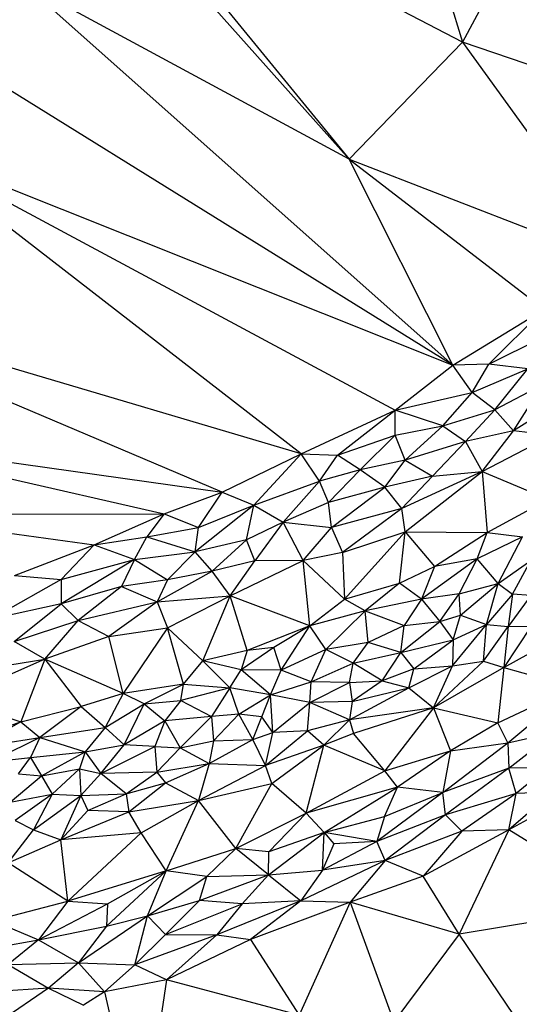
# Paper-space layout '_Superior' of a CAD drawing. Header units: millimetres. Extents: x 71 to 679, y -677 to -71.
# Tile 15 of 21: x 529 to 590, y -580 to -459. Entities that reach past the tile are written whole.
import ezdxf

# ---------------------------------------------------------------- set-up
doc = ezdxf.new("R2010")
doc.units = ezdxf.units.MM

psp = doc.layouts.new('_Superior')

# ---------------------------------------------------------------- linework, layer by layer
at = {"color": 7, "linetype": 'Continuous', "lineweight": 25}
for p, q in [((583.08, -461.43), (537.92, -437.73)), ((537.92, -437.73), (569.13, -475.85)), ((569.13, -475.85), (536.47, -439.24)), ((577.13, -441.66), (583.08, -461.43)), ((592.15, -444.57), (583.08, -461.43)), ((581.92, -501.2), (528.9, -454.12)), ((569.13, -475.85), (528.9, -454.12)), ((583.08, -461.43), (569.13, -475.85)), ((614.25, -472.08), (583.08, -461.43)), ((583.08, -461.43), (602.96, -488.96)), ((581.92, -501.2), (521.42, -463.69)), ((563.23, -512.13), (514.35, -474.3)), ((514.35, -474.3), (574.82, -506.77)), ((514.35, -474.3), (581.92, -501.2)), ((569.13, -475.85), (602.96, -488.96)), ((569.13, -475.85), (593.15, -494.33)), ((581.92, -501.2), (569.13, -475.85)), ((553.48, -516.87), (494.03, -491.62)), ((563.23, -512.13), (494.03, -491.62)), ((581.92, -501.2), (593.15, -494.33)), ((586.35, -501.11), (593.15, -494.33)), ((586.35, -501.11), (592.99, -497.79)), ((574.82, -506.77), (581.92, -501.2)), ((586.35, -501.11), (581.92, -501.2)), ((584.28, -504.56), (581.92, -501.2)), ((584.28, -504.56), (586.35, -501.11)), ((584.28, -504.56), (591.14, -501.65)), ((591.14, -501.65), (586.35, -501.11)), ((587.08, -506.73), (591.14, -501.65)), ((592.95, -503.64), (587.08, -506.73)), ((589.38, -509.3), (592.95, -503.64)), ((574.82, -506.77), (584.28, -504.56)), ((580.68, -508.67), (584.28, -504.56)), ((587.08, -506.73), (584.28, -504.56)), ((594.29, -506.22), (589.38, -509.3)), ((563.23, -512.13), (574.82, -506.77)), ((567.71, -512.31), (574.82, -506.77)), ((574.79, -509.82), (574.82, -506.77)), ((580.68, -508.67), (574.82, -506.77)), ((580.68, -508.67), (587.08, -506.73)), ((587.08, -506.73), (583.47, -510.62)), ((589.38, -509.3), (587.08, -506.73)), ((574.79, -509.82), (580.68, -508.67)), ((580.68, -508.67), (576.04, -512.93)), ((580.68, -508.67), (583.47, -510.62)), ((503.22, -509.74), (546.34, -519.52)), ((503.22, -509.74), (553.48, -516.87)), ((567.71, -512.31), (574.79, -509.82)), ((570.49, -514.1), (574.79, -509.82)), ((576.04, -512.93), (574.79, -509.82)), ((589.38, -509.3), (583.47, -510.62)), ((585.51, -514.29), (589.38, -509.3)), ((585.51, -514.29), (594.07, -509.87)), ((594.07, -509.87), (589.38, -509.3)), ((583.47, -510.62), (576.04, -512.93)), ((583.47, -510.62), (579.42, -514.87)), ((583.47, -510.62), (585.51, -514.29)), ((553.48, -516.87), (563.23, -512.13)), ((557.39, -518.46), (563.23, -512.13)), ((563.23, -512.13), (567.71, -512.31)), ((565.5, -515.48), (563.23, -512.13)), ((565.5, -515.48), (567.71, -512.31)), ((570.49, -514.1), (567.71, -512.31)), ((576.04, -512.93), (570.49, -514.1)), ((573.55, -516.23), (576.04, -512.93)), ((576.04, -512.93), (579.42, -514.87)), ((570.49, -514.1), (565.5, -515.48)), ((566.61, -518.13), (570.49, -514.1)), ((573.55, -516.23), (570.49, -514.1)), ((579.42, -514.87), (573.55, -516.23)), ((585.51, -514.29), (575.63, -518.87)), ((579.42, -514.87), (575.63, -518.87)), ((576.05, -521.74), (585.51, -514.29)), ((579.42, -514.87), (585.51, -514.29)), ((585.51, -514.29), (593.66, -517.71)), ((585.51, -514.29), (586.12, -521.8)), ((557.39, -518.46), (565.5, -515.48)), ((561.02, -520.56), (565.5, -515.48)), ((566.61, -518.13), (565.5, -515.48)), ((573.55, -516.23), (566.61, -518.13)), ((566.95, -521.22), (573.55, -516.23)), ((575.63, -518.87), (573.55, -516.23)), ((546.34, -519.52), (553.48, -516.87)), ((550.57, -521.19), (553.48, -516.87)), ((553.48, -516.87), (557.39, -518.46)), ((557.39, -518.46), (550.16, -524.18)), ((550.57, -521.19), (557.39, -518.46)), ((556.48, -522.73), (557.39, -518.46)), ((557.39, -518.46), (561.02, -520.56)), ((566.61, -518.13), (561.02, -520.56)), ((566.95, -521.22), (566.61, -518.13)), ((586.12, -521.8), (593.66, -517.71)), ((510.25, -519.59), (546.34, -519.52)), ((510.25, -519.59), (537.73, -523.33)), ((537.73, -523.33), (546.34, -519.52)), ((546.34, -519.52), (544.21, -522.35)), ((546.34, -519.52), (550.57, -521.19)), ((575.63, -518.87), (566.95, -521.22)), ((575.63, -518.87), (568.31, -524.29)), ((576.05, -521.74), (575.63, -518.87)), ((544.21, -522.35), (550.57, -521.19)), ((550.16, -524.18), (550.57, -521.19)), ((561.02, -520.56), (556.48, -522.73)), ((561.02, -520.56), (557.52, -525.3)), ((561.02, -520.56), (566.95, -521.22)), ((563.49, -525.25), (561.02, -520.56)), ((563.49, -525.25), (566.95, -521.22)), ((566.95, -521.22), (568.31, -524.29)), ((537.73, -523.33), (544.21, -522.35)), ((542.7, -525.16), (544.21, -522.35)), ((544.21, -522.35), (550.16, -524.18)), ((568.31, -524.29), (576.05, -521.74)), ((568.55, -530.01), (576.05, -521.74)), ((575.34, -528.04), (576.05, -521.74)), ((576.05, -521.74), (586.12, -521.8)), ((576.05, -521.74), (579.65, -526.02)), ((579.65, -526.02), (586.12, -521.8)), ((584.9, -525.06), (586.12, -521.8)), ((590.49, -522.36), (584.9, -525.06)), ((586.12, -521.8), (590.49, -522.36)), ((587.49, -528.11), (590.49, -522.36)), ((527.92, -527.12), (537.73, -523.33)), ((533.66, -527.6), (537.73, -523.33)), ((537.73, -523.33), (542.7, -525.16)), ((556.48, -522.73), (550.16, -524.18)), ((552.28, -526.58), (556.48, -522.73)), ((557.52, -525.3), (556.48, -522.73)), ((542.7, -525.16), (550.16, -524.18)), ((546.74, -527.66), (550.16, -524.18)), ((552.28, -526.58), (550.16, -524.18)), ((568.31, -524.29), (563.49, -525.25)), ((568.31, -524.29), (568.55, -530.01)), ((533.66, -527.6), (542.7, -525.16)), ((542.7, -525.16), (533.66, -530.61)), ((542.7, -525.16), (541.1, -528.47)), ((542.7, -525.16), (546.74, -527.66)), ((557.52, -525.3), (552.28, -526.58)), ((554.48, -529.6), (563.49, -525.25)), ((554.48, -529.6), (557.52, -525.3)), ((563.49, -525.25), (557.52, -525.3)), ((563.49, -525.25), (568.55, -530.01)), ((564.3, -533.31), (563.49, -525.25)), ((575.34, -528.04), (579.65, -526.02)), ((584.9, -525.06), (578.05, -530.01)), ((579.65, -526.02), (578.05, -530.01)), ((584.9, -525.06), (579.65, -526.02)), ((582.69, -529.37), (584.9, -525.06)), ((587.49, -528.11), (584.9, -525.06)), ((587.49, -528.11), (591.53, -525.28)), ((589.27, -529.42), (591.53, -525.28)), ((527.92, -527.12), (533.66, -527.6)), ((545.5, -530.36), (552.28, -526.58)), ((552.28, -526.58), (546.74, -527.66)), ((554.48, -529.6), (552.28, -526.58)), ((533.66, -527.6), (524.93, -532.5)), ((533.66, -527.6), (533.66, -530.61)), ((541.1, -528.47), (533.66, -530.61)), ((541.1, -528.47), (535.74, -532.63)), ((546.74, -527.66), (541.1, -528.47)), ((541.1, -528.47), (545.5, -530.36)), ((546.74, -527.66), (545.5, -530.36)), ((568.55, -530.01), (575.34, -528.04)), ((575.34, -528.04), (571.1, -531.48)), ((578.05, -530.01), (575.34, -528.04)), ((582.69, -529.37), (587.49, -528.11)), ((582.85, -532), (587.49, -528.11)), ((586.05, -533.14), (587.49, -528.11)), ((587.49, -528.11), (589.27, -529.42)), ((545.5, -530.36), (554.48, -529.6)), ((546.77, -533.56), (554.48, -529.6)), ((551.12, -537.61), (554.48, -529.6)), ((564.3, -533.31), (554.48, -529.6)), ((556.59, -536.34), (554.48, -529.6)), ((582.69, -529.37), (578.05, -530.01)), ((580.32, -532.78), (582.69, -529.37)), ((582.85, -532), (582.69, -529.37)), ((589.27, -529.42), (586.05, -533.14)), ((589.27, -529.42), (588.72, -533.39)), ((591.53, -529.57), (588.72, -533.39)), ((591.53, -529.57), (589.27, -529.42)), ((533.66, -530.61), (524.93, -532.5)), ((527.88, -535.25), (533.66, -530.61)), ((533.66, -530.61), (535.74, -532.63)), ((535.74, -532.63), (545.5, -530.36)), ((545.5, -530.36), (539.52, -534.63)), ((545.5, -530.36), (546.77, -533.56)), ((564.3, -533.31), (568.55, -530.01)), ((571.1, -531.48), (568.55, -530.01)), ((578.05, -530.01), (571.1, -531.48)), ((578.05, -530.01), (575.92, -533.27)), ((578.05, -530.01), (580.32, -532.78)), ((571.1, -531.48), (564.3, -533.31)), ((566.28, -536.21), (571.1, -531.48)), ((571.1, -531.48), (575.92, -533.27)), ((571.48, -535.36), (571.1, -531.48)), ((580.32, -532.78), (582.85, -532)), ((581.93, -535.03), (582.85, -532)), ((582.85, -532), (586.05, -533.14)), ((527.88, -535.25), (535.74, -532.63)), ((531.63, -537.4), (535.74, -532.63)), ((535.74, -532.63), (539.52, -534.63)), ((564.3, -533.31), (556.59, -536.34)), ((564.3, -533.31), (559.86, -535.98)), ((560.76, -538.75), (564.3, -533.31)), ((566.28, -536.21), (564.3, -533.31)), ((575.92, -533.27), (571.48, -535.36)), ((575.49, -536.58), (580.32, -532.78)), ((575.49, -536.58), (575.92, -533.27)), ((575.92, -533.27), (580.32, -532.78)), ((580.32, -532.78), (581.93, -535.03)), ((581.85, -538.24), (586.05, -533.14)), ((581.93, -535.03), (586.05, -533.14)), ((585.69, -537.64), (586.05, -533.14)), ((586.05, -533.14), (588.72, -533.39)), ((591.57, -533.36), (588.18, -538.44)), ((588.72, -533.39), (591.57, -533.36)), ((539.52, -534.63), (546.77, -533.56)), ((546.77, -533.56), (541.28, -541.65)), ((546.77, -533.56), (551.12, -537.61)), ((548.74, -540.48), (546.77, -533.56)), ((585.69, -537.64), (588.72, -533.39)), ((588.72, -533.39), (588.18, -538.44)), ((588.18, -538.44), (595.81, -534.18)), ((531.63, -537.4), (527.88, -535.25)), ((539.52, -534.63), (531.63, -537.4)), ((541.28, -541.65), (539.52, -534.63)), ((571.48, -535.36), (566.28, -536.21)), ((569.64, -537.92), (571.48, -535.36)), ((575.49, -536.58), (571.48, -535.36)), ((575.49, -536.58), (581.93, -535.03)), ((577.09, -538.62), (581.93, -535.03)), ((581.93, -535.03), (581.85, -538.24)), ((556.59, -536.34), (551.12, -537.61)), ((559.86, -535.98), (555.84, -538.73)), ((556.59, -536.34), (555.84, -538.73)), ((559.86, -535.98), (556.59, -536.34)), ((560.76, -538.75), (559.86, -535.98)), ((566.28, -536.21), (560.76, -538.75)), ((564.47, -540.19), (566.28, -536.21)), ((569.64, -537.92), (566.28, -536.21)), ((569.64, -537.92), (575.49, -536.58)), ((573.21, -540.06), (575.49, -536.58)), ((575.49, -536.58), (577.09, -538.62)), ((531.63, -537.4), (520.3, -542.44)), ((520.95, -539.15), (531.63, -537.4)), ((531.63, -537.4), (528.7, -545.12)), ((541.28, -541.65), (531.63, -537.4)), ((531.63, -537.4), (536.13, -543.25)), ((548.74, -540.48), (551.12, -537.61)), ((555.84, -538.73), (551.12, -537.61)), ((554.42, -540.95), (551.12, -537.61)), ((564.47, -540.19), (569.64, -537.92)), ((569.18, -540.3), (569.64, -537.92)), ((573.21, -540.06), (569.64, -537.92)), ((579.52, -543.39), (585.69, -537.64)), ((581.85, -538.24), (585.69, -537.64)), ((585.69, -537.64), (588.18, -538.44)), ((554.42, -540.95), (555.84, -538.73)), ((560.76, -538.75), (555.84, -538.73)), ((559.46, -541.79), (555.84, -538.73)), ((559.46, -541.79), (560.76, -538.75)), ((564.47, -540.19), (560.76, -538.75)), ((577.09, -538.62), (573.21, -540.06)), ((576.49, -540.94), (581.85, -538.24)), ((576.49, -540.94), (577.09, -538.62)), ((577.09, -538.62), (581.85, -538.24)), ((579.52, -543.39), (581.85, -538.24)), ((588.18, -538.44), (579.52, -543.39)), ((588.18, -538.44), (587.44, -545.24)), ((588.18, -538.44), (596.82, -540.84)), ((548.74, -540.48), (541.28, -541.65)), ((543.89, -542.91), (548.74, -540.48)), ((548.38, -542.51), (548.74, -540.48)), ((548.74, -540.48), (554.42, -540.95)), ((559.46, -541.79), (564.47, -540.19)), ((564.31, -542.73), (564.47, -540.19)), ((564.31, -542.73), (569.18, -540.3)), ((569.18, -540.3), (564.47, -540.19)), ((569.18, -540.3), (573.21, -540.06)), ((569.18, -540.3), (569.5, -542.62)), ((573.21, -540.06), (569.5, -542.62)), ((573.21, -540.06), (576.49, -540.94)), ((541.28, -541.65), (536.13, -543.25)), ((541.28, -541.65), (539.08, -545.84)), ((543.89, -542.91), (541.28, -541.65)), ((554.42, -540.95), (548.38, -542.51)), ((554.42, -540.95), (552.19, -544.47)), ((559.46, -541.79), (554.42, -540.95)), ((555.56, -544.18), (554.42, -540.95)), ((555.56, -544.18), (559.46, -541.79)), ((558.38, -544.5), (559.46, -541.79)), ((559.72, -546.43), (559.46, -541.79)), ((564.31, -542.73), (559.46, -541.79)), ((569.17, -544.88), (576.49, -540.94)), ((569.5, -542.62), (576.49, -540.94)), ((576.49, -540.94), (579.52, -543.39)), ((587.44, -545.24), (596.82, -540.84)), ((588.69, -547.73), (596.82, -540.84)), ((520.3, -542.44), (528.7, -545.12)), ((539.08, -545.84), (543.89, -542.91)), ((541.43, -547.97), (543.89, -542.91)), ((543.89, -542.91), (548.38, -542.51)), ((543.89, -542.91), (546.42, -545.02)), ((548.38, -542.51), (546.42, -545.02)), ((548.38, -542.51), (552.19, -544.47)), ((559.72, -546.43), (564.31, -542.73)), ((564.01, -546.23), (564.31, -542.73)), ((569.5, -542.62), (564.31, -542.73)), ((569.17, -544.88), (564.31, -542.73)), ((569.5, -542.62), (569.17, -544.88)), ((528.7, -545.12), (536.13, -543.25)), ((536.13, -543.25), (531.02, -547.06)), ((536.13, -543.25), (539.08, -545.84)), ((555.56, -544.18), (552.19, -544.47)), ((552.41, -547.45), (555.56, -544.18)), ((557.27, -547.28), (555.56, -544.18)), ((558.38, -544.5), (555.56, -544.18)), ((579.52, -543.39), (569.17, -544.88)), ((579.52, -543.39), (569.66, -546.56)), ((579.52, -543.39), (573.55, -551.16)), ((579.52, -543.39), (581.63, -548.71)), ((579.52, -543.39), (587.44, -545.24)), ((519.25, -548.31), (528.7, -545.12)), ((528.7, -545.12), (523.04, -548.29)), ((528.7, -545.12), (531.02, -547.06)), ((546.42, -545.02), (541.43, -547.97)), ((546.42, -545.02), (545.18, -548.16)), ((552.19, -544.47), (546.42, -545.02)), ((546.42, -545.02), (548.31, -548.31)), ((552.19, -544.47), (548.31, -548.31)), ((552.19, -544.47), (552.41, -547.45)), ((557.27, -547.28), (558.38, -544.5)), ((559.72, -546.43), (558.38, -544.5)), ((569.17, -544.88), (564.01, -546.23)), ((566.02, -547.98), (569.17, -544.88)), ((569.17, -544.88), (569.66, -546.56)), ((587.44, -545.24), (581.63, -548.71)), ((588.69, -547.73), (587.44, -545.24)), ((531.02, -547.06), (539.08, -545.84)), ((539.08, -545.84), (536.61, -548.8)), ((539.08, -545.84), (541.43, -547.97)), ((557.27, -547.28), (559.72, -546.43)), ((558.84, -550.51), (564.01, -546.23)), ((558.84, -550.51), (559.72, -546.43)), ((564.01, -546.23), (559.72, -546.43)), ((566.02, -547.98), (564.01, -546.23)), ((569.66, -546.56), (566.02, -547.98)), ((573.55, -551.16), (569.66, -546.56)), ((588.69, -547.73), (594.46, -546.41)), ((588.82, -550.82), (594.46, -546.41)), ((523.04, -548.29), (531.02, -547.06)), ((531.02, -547.06), (524.85, -550.1)), ((531.02, -547.06), (529.87, -549.5)), ((531.02, -547.06), (536.61, -548.8)), ((548.31, -548.31), (552.41, -547.45)), ((551.91, -550.26), (557.27, -547.28)), ((552.41, -547.45), (551.91, -550.26)), ((552.41, -547.45), (557.27, -547.28)), ((558.84, -550.51), (557.27, -547.28)), ((580.69, -553.83), (588.69, -547.73)), ((581.63, -548.71), (588.69, -547.73)), ((588.69, -547.73), (588.82, -550.82)), ((529.87, -549.5), (536.61, -548.8)), ((531.24, -551.78), (536.61, -548.8)), ((536.61, -548.8), (535.91, -550.9)), ((536.61, -548.8), (541.43, -547.97)), ((536.61, -548.8), (538.55, -551.5)), ((538.55, -551.5), (541.43, -547.97)), ((538.55, -551.5), (545.18, -548.16)), ((545.18, -548.16), (541.43, -547.97)), ((545.18, -548.16), (545.45, -551.32)), ((545.18, -548.16), (548.31, -548.31)), ((548.31, -548.31), (545.45, -551.32)), ((548.31, -548.31), (551.91, -550.26)), ((566.02, -547.98), (558.84, -550.51)), ((559.61, -552.72), (566.02, -547.98)), ((563.82, -556.37), (566.02, -547.98)), ((573.55, -551.16), (566.02, -547.98)), ((573.55, -551.16), (581.63, -548.71)), ((581.63, -548.71), (575.11, -553.18)), ((581.63, -548.71), (580.69, -553.83)), ((524.85, -550.1), (529.87, -549.5)), ((528.4, -551.51), (529.87, -549.5)), ((529.87, -549.5), (531.24, -551.78)), ((545.45, -551.32), (551.91, -550.26)), ((546.51, -552.65), (551.91, -550.26)), ((551.91, -550.26), (550.56, -554.8)), ((551.91, -550.26), (558.84, -550.51)), ((528.4, -551.51), (531.24, -551.78)), ((531.24, -551.78), (535.91, -550.9)), ((535.91, -550.9), (532.54, -554.03)), ((535.91, -550.9), (536.07, -554.18)), ((535.91, -550.9), (538.55, -551.5)), ((536.07, -554.18), (538.55, -551.5)), ((545.45, -551.32), (538.55, -551.5)), ((541.67, -554.01), (538.55, -551.5)), ((541.67, -554.01), (545.45, -551.32)), ((545.45, -551.32), (546.51, -552.65)), ((550.56, -554.8), (558.84, -550.51)), ((559.61, -552.72), (558.84, -550.51)), ((563.82, -556.37), (573.55, -551.16)), ((575.11, -553.18), (573.55, -551.16)), ((588.82, -550.82), (580.69, -553.83)), ((588.82, -550.82), (580.99, -556.58)), ((593.55, -550.8), (588.82, -550.82)), ((589.7, -553.96), (588.82, -550.82)), ((593.55, -550.8), (589.7, -553.96)), ((527.37, -555), (531.24, -551.78)), ((531.24, -551.78), (532.54, -554.03)), ((541.67, -554.01), (546.51, -552.65)), ((541.98, -556.2), (546.51, -552.65)), ((546.51, -552.65), (550.56, -554.8)), ((550.56, -554.8), (559.61, -552.72)), ((555.16, -560.73), (559.61, -552.72)), ((563.82, -556.37), (559.61, -552.72)), ((575.11, -553.18), (563.82, -556.37)), ((566.07, -558.77), (575.11, -553.18)), ((580.69, -553.83), (572.55, -559.87)), ((573.51, -556.78), (575.11, -553.18)), ((573.51, -556.78), (580.69, -553.83)), ((580.69, -553.83), (575.11, -553.18)), ((580.99, -556.58), (580.69, -553.83)), ((589.7, -553.96), (580.99, -556.58)), ((589.7, -553.96), (583.01, -558.57)), ((599.05, -552.79), (588.81, -558.42)), ((594.21, -553.76), (588.81, -558.42)), ((588.81, -558.42), (589.7, -553.96)), ((594.21, -553.76), (589.7, -553.96)), ((527.37, -555), (532.54, -554.03)), ((532.54, -554.03), (527.99, -557.27)), ((532.54, -554.03), (530.26, -558.41)), ((530.26, -558.41), (536.07, -554.18)), ((532.54, -554.03), (536.07, -554.18)), ((536.07, -554.18), (533.61, -559.65)), ((536.07, -554.18), (541.67, -554.01)), ((536.07, -554.18), (536.94, -556.06)), ((536.94, -556.06), (541.67, -554.01)), ((541.67, -554.01), (541.98, -556.2)), ((541.98, -556.2), (550.56, -554.8)), ((543.5, -558.79), (550.56, -554.8)), ((546.61, -563.45), (550.56, -554.8)), ((555.16, -560.73), (550.56, -554.8)), ((533.61, -559.65), (536.94, -556.06)), ((533.61, -559.65), (541.98, -556.2)), ((541.98, -556.2), (536.94, -556.06)), ((543.5, -558.79), (541.98, -556.2)), ((555.16, -560.73), (563.82, -556.37)), ((559.24, -561.15), (563.82, -556.37)), ((566.07, -558.77), (563.82, -556.37)), ((527.99, -557.27), (530.26, -558.41)), ((566.07, -558.77), (573.51, -556.78)), ((580.99, -556.58), (572.55, -559.87)), ((573.51, -556.78), (572.55, -559.87)), ((580.99, -556.58), (573.57, -562.21)), ((583.01, -558.57), (580.99, -556.58)), ((527.11, -562.47), (530.26, -558.41)), ((530.26, -558.41), (533.61, -559.65)), ((543.5, -558.79), (533.61, -559.65)), ((534.5, -567.22), (543.5, -558.79)), ((546.61, -563.45), (543.5, -558.79)), ((559.19, -563.97), (566.07, -558.77)), ((566.07, -558.77), (559.24, -561.15)), ((565.85, -563.4), (566.07, -558.77)), ((566.07, -558.77), (567.26, -560.15)), ((572.55, -559.87), (566.07, -558.77)), ((583.01, -558.57), (573.57, -562.21)), ((588.81, -558.42), (578.26, -564.11)), ((583.01, -558.57), (578.26, -564.11)), ((588.81, -558.42), (582.69, -571.25)), ((588.81, -558.42), (583.01, -558.57)), ((603.96, -567.79), (588.81, -558.42)), ((527.11, -562.47), (533.61, -559.65)), ((534.5, -567.22), (533.61, -559.65)), ((572.55, -559.87), (565.85, -563.4)), ((572.55, -559.87), (567.26, -560.15)), ((573.57, -562.21), (572.55, -559.87)), ((546.61, -563.45), (555.16, -560.73)), ((551.59, -564.18), (555.16, -560.73)), ((559.19, -563.97), (555.16, -560.73)), ((559.24, -561.15), (555.16, -560.73)), ((559.19, -563.97), (559.24, -561.15)), ((567.26, -560.15), (565.85, -563.4)), ((573.57, -562.21), (563.18, -567.18)), ((573.57, -562.21), (565.85, -563.4)), ((573.57, -562.21), (569.25, -567.32)), ((578.26, -564.11), (573.57, -562.21)), ((534.5, -567.22), (527.11, -562.47)), ((546.61, -563.45), (534.5, -567.22)), ((539.25, -570.28), (546.61, -563.45)), ((539.36, -567.53), (546.61, -563.45)), ((544.31, -569), (546.61, -563.45)), ((551.59, -564.18), (546.61, -563.45)), ((559.19, -563.97), (565.85, -563.4)), ((565.85, -563.4), (563.18, -567.18)), ((544.31, -569), (551.59, -564.18)), ((550.71, -567.11), (559.19, -563.97)), ((550.71, -567.11), (551.59, -564.18)), ((551.59, -564.18), (559.19, -563.97)), ((555.94, -567.54), (559.19, -563.97)), ((559.19, -563.97), (563.18, -567.18)), ((578.26, -564.11), (569.25, -567.32)), ((582.69, -571.25), (578.26, -564.11)), ((525.27, -569.61), (534.5, -567.22)), ((534.5, -567.22), (530.88, -571.95)), ((534.5, -567.22), (539.36, -567.53)), ((544.31, -569), (550.71, -567.11)), ((546.53, -571.31), (550.71, -567.11)), ((555.94, -567.54), (550.71, -567.11)), ((563.18, -567.18), (552.82, -571.34)), ((563.18, -567.18), (555.94, -567.54)), ((563.18, -567.18), (556.99, -571.93)), ((563.18, -567.18), (569.25, -567.32)), ((530.88, -571.95), (539.36, -567.53)), ((539.36, -567.53), (539.25, -570.28)), ((546.53, -571.31), (555.94, -567.54)), ((555.94, -567.54), (552.82, -571.34)), ((569.25, -567.32), (556.99, -571.93)), ((569.25, -567.32), (562.98, -581.25)), ((569.25, -567.32), (574.66, -582.07)), ((582.69, -571.25), (569.25, -567.32)), ((603.96, -567.79), (582.69, -571.25)), ((525.27, -569.61), (530.88, -571.95)), ((535.79, -574.81), (544.31, -569)), ((539.25, -570.28), (544.31, -569)), ((542.72, -575.06), (544.31, -569)), ((544.31, -569), (546.53, -571.31)), ((530.88, -571.95), (539.25, -570.28)), ((539.25, -570.28), (535.79, -574.81)), ((521.81, -573.59), (530.88, -571.95)), ((530.88, -571.95), (527.12, -575)), ((530.88, -571.95), (535.79, -574.81)), ((546.53, -571.31), (542.72, -575.06)), ((552.82, -571.34), (542.72, -575.06)), ((546.53, -571.31), (552.82, -571.34)), ((552.82, -571.34), (546.63, -576.88)), ((556.99, -571.93), (546.63, -576.88)), ((552.82, -571.34), (556.99, -571.93)), ((556.99, -571.93), (562.98, -581.25)), ((582.69, -571.25), (574.66, -582.07)), ((590.84, -583.29), (582.69, -571.25)), ((527.12, -575), (535.79, -574.81)), ((527.12, -575), (532.08, -577.9)), ((535.79, -574.81), (532.08, -577.9)), ((535.79, -574.81), (538.98, -578.36)), ((535.79, -574.81), (542.72, -575.06)), ((542.72, -575.06), (538.98, -578.36)), ((546.63, -576.88), (542.72, -575.06)), ((546.63, -576.88), (538.98, -578.36)), ((546.63, -576.88), (543.54, -598.03)), ((562.98, -581.25), (546.63, -576.88)), ((532.08, -577.9), (522.8, -578.52)), ((532.08, -577.9), (526.23, -581.95)), ((532.08, -577.9), (536.41, -580.02)), ((538.98, -578.36), (532.08, -577.9)), ((538.98, -578.36), (536.41, -580.02)), ((538.98, -578.36), (543.54, -598.03))]:
    psp.add_line(p, q, dxfattribs=at)

doc.saveas('drawing.dxf')
